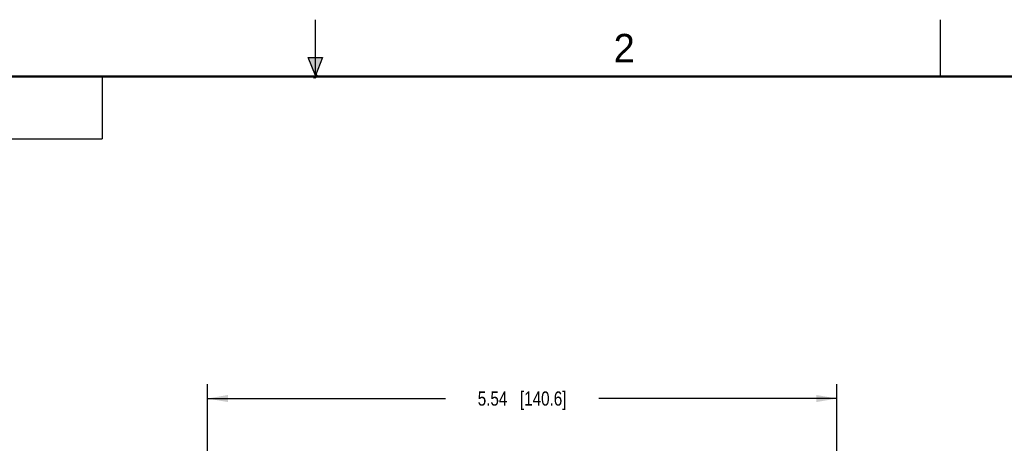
# Model space of a CAD drawing. Header units: inches. Extents: x 0 to 22, y 0 to 17.
# Tile 37 of 42: x 8.4 to 17.1, y 13.3 to 17. Entities that reach past the tile are written whole.
import ezdxf

# ---------------------------------------------------------------- set-up
doc = ezdxf.new("R2010")
doc.units = ezdxf.units.IN
doc.header["$LTSCALE"] = 1.21
doc.header["$MEASUREMENT"] = 0
doc.layers.get('0').update_dxf_attribs({"linetype": 'CONTINUOUS'})
doc.layers.add('DIMENSIONS', color=7, linetype='CONTINUOUS')
doc.styles.get("Standard").update_dxf_attribs({"font": 'txt', "width": 0.8})
doc.styles.add('TEXTSTYLE_2', font='txt')
doc.dimstyles.new('DIMSTYLE_1', dxfattribs={"dimtxt": 0.125, "dimasz": 0.18, "dimexe": 0.125, "dimexo": 0.0625, "dimgap": 0.0625, "dimtad": 0, "dimtih": 1, "dimtoh": 1, "dimzin": 4, "dimdsep": 46, "dimtxsty": 'STANDARD', "dimblk": '_FILLED', "dimblk1": '_FILLED', "dimblk2": '_FILLED', "dimcen": 0.09, "dimadec": 0, "dimazin": 0, "dimtp": 0.001, "dimtm": 0.001, "dimtfac": 1, "dimtofl": 0, "dimtmove": 0, "dimatfit": 3, "dimldrblk": '_FILLED', "dimfxl": 1, "dimtolj": 1, "dimtzin": 4, "dimarcsym": 0})

# ---------------------------------------------------------------- blocks, each defined once
blk = doc.blocks.new('_FILLED')
at = {"color": 0, "linetype": 'BYBLOCK'}
blk.add_solid([(0, 0), (-1, 0.174), (-1, -0.174)], dxfattribs=at)
blk = doc.blocks.new('*D1')
at = {"layer": 'DIMENSIONS', "color": 2, "linetype": 'CONTINUOUS'}
for p, q in [((10.0509, 9.9796), (10.0509, 13.7922)), ((15.5876, 9.2451), (15.5876, 13.7922)), ((10.0509, 13.6672), (12.1442, 13.6672)), ((15.5876, 13.6672), (13.4942, 13.6672))]:
    blk.add_line(p, q, dxfattribs=at)
at = {"layer": 'DIMENSIONS', "color": 2, "linetype": 'CONTINUOUS', "xscale": 0.18, "yscale": 0.18, "zscale": 0.18, "rotation": 180}
blk.add_blockref('_FILLED', (10.0509, 13.6672), dxfattribs=at)
at = {"layer": 'DIMENSIONS', "color": 2, "linetype": 'CONTINUOUS', "xscale": 0.18, "yscale": 0.18, "zscale": 0.18}
blk.add_blockref('_FILLED', (15.5876, 13.6672), dxfattribs=at)
at = {"layer": 'DIMENSIONS', "color": 2, "linetype": 'CONTINUOUS', "insert": (12.8192, 13.7297), "char_height": 0.125, "width": 1.225, "attachment_point": 2, "line_spacing_factor": 0.9}
blk.add_mtext('5.54{\\Ftxt.shx;\\W1.000000;\\H0.125000; }[140.6]', dxfattribs=at)

msp = doc.modelspace()

# ---------------------------------------------------------------- hatches: boundary and pattern name
at = {"linetype": 'CONTINUOUS'}
msp.add_hatch(color=2, dxfattribs=at).paths.add_polyline_path([(11, 16.51), (10.9375, 16.6663), (11.0625, 16.6663)])

# ---------------------------------------------------------------- linework, layer by layer
at = {"color": 2, "linetype": 'CONTINUOUS'}
for p, q in [((11, 16.485), (11, 17)), ((16.5, 16.5), (16.5, 17)), ((11, 16.51), (10.9375, 16.6663)), ((10.9375, 16.6663), (11.0625, 16.6663)), ((11.0625, 16.6663), (11, 16.51)), ((0.4999, 16.5), (9.1249, 16.5)), ((9.1249, 16.5), (9.1249, 15.9531)), ((11.015, 16.515), (10.985, 16.485)), ((10.985, 16.485), (11, 16.515)), ((11, 16.485), (11.015, 16.515)), ((0.4999, 15.9531), (9.1249, 15.9531))]:
    msp.add_line(p, q, dxfattribs=at)
at = {"color": 7, "linetype": 'CONTINUOUS', "const_width": 0.02}
msp.add_lwpolyline([(21.5, 16.5), (0.5, 16.5)], dxfattribs=at)

# ---------------------------------------------------------------- texts
at = {"color": 2, "linetype": 'CONTINUOUS', "insert": (13.625, 16.875), "char_height": 0.25, "width": 0.25, "attachment_point": 1, "line_spacing_factor": 0.9, "style": 'TEXTSTYLE_2'}
msp.add_mtext('2', dxfattribs=at)

# ---------------------------------------------------------------- dimensions: what is measured, and where the dimension line sits
at = {"layer": 'DIMENSIONS', "color": 2, "linetype": 'CONTINUOUS'}
dim = msp.add_linear_dim(base=(10.0509, 13.6672), p1=(15.5876, 9.1826), p2=(10.0509, 9.9171), angle=180, dimstyle='DIMSTYLE_1', dxfattribs=at)
dim.commit()
dim.dimension.update_dxf_attribs({"geometry": '*D1', "text_midpoint": (12.8192, 13.6672), "dimtype": 160})

doc.saveas('drawing.dxf')
